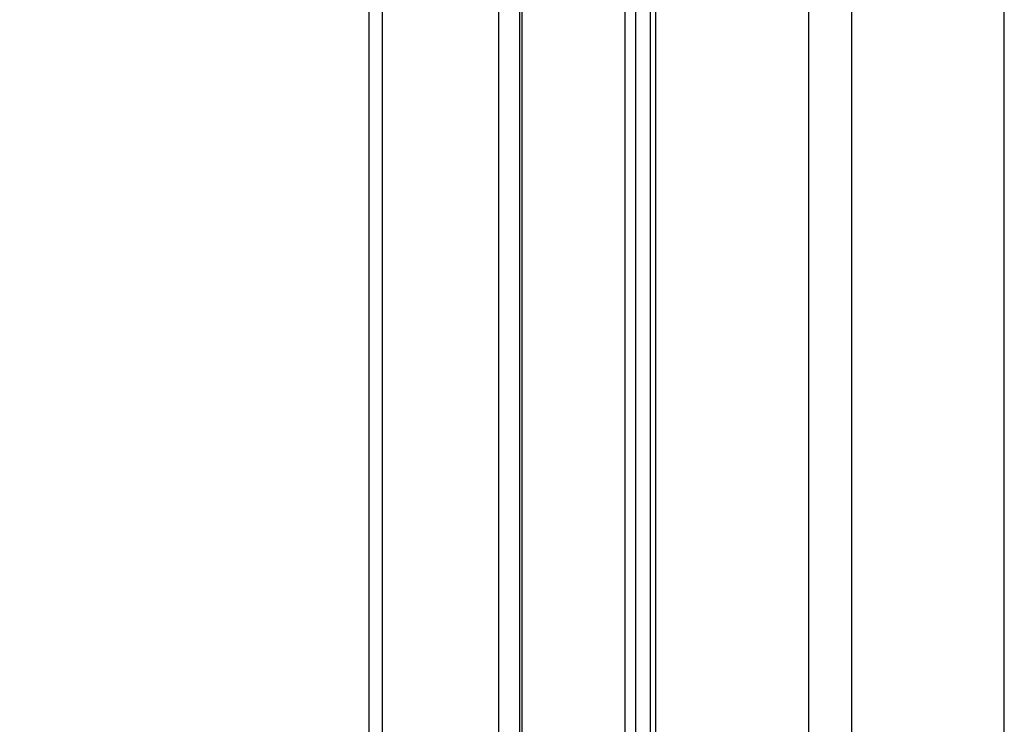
# Paper-space layout '3M DUO Wall Base Bracket' of a CAD drawing. Header units: millimetres. Extents: x 10 to 10067, y 20 to 7950.
# Tile 27 of 114: x 3497 to 3626, y 2877 to 2969. Entities that reach past the tile are written whole.
import ezdxf

# ---------------------------------------------------------------- set-up
doc = ezdxf.new("R2010")
doc.units = ezdxf.units.MM
doc.layers.add('COMPONENT_GEOMETRY', color=7, linetype='Continuous')
doc.styles.add('SLDTEXTSTYLE0', font='TXT', dxfattribs={"width": 0.75})
doc.dimstyles.new('SLDDIMSTYLE1', dxfattribs={"dimtxt": 75, "dimasz": 3.302, "dimexe": 0, "dimexo": 0.0625, "dimgap": 18.75, "dimtad": 0, "dimtih": 1, "dimtoh": 1, "dimdec": 0, "dimrnd": 1e-09, "dimzin": 12, "dimdsep": 46, "dimtxsty": 'SLDTEXTSTYLE0', "dimsah": 1, "dimcen": 0.09, "dimadec": 0, "dimazin": 3, "dimtfac": 1, "dimtdec": 0, "dimtofl": 0, "dimtmove": 0, "dimatfit": 3, "dimfxl": 1, "dimfrac": 2, "dimtolj": 1, "dimtzin": 12, "dimarcsym": 0})

# ---------------------------------------------------------------- blocks, each defined once
blk = doc.blocks.new('_D_31')
at = {"layer": 'COMPONENT_GEOMETRY', "color": 7}
for p, q in [((3546.34, 3861.9), (291.41, 3861.9)), ((294.59, 3861.9), (294.59, 2461.18)), ((294.59, 941.4), (294.59, 2342.12)), ((3494.92, 941.4), (291.41, 941.4))]:
    blk.add_line(p, q, dxfattribs=at)
for points in [[(294.59, 3861.9), (294.08, 3858.6), (295.1, 3858.6)], [(294.59, 941.4), (295.1, 944.7), (294.08, 944.7)]]:
    blk.add_solid(points, dxfattribs=at)
at = {"layer": 'COMPONENT_GEOMETRY', "color": 7, "insert": (183.76, 2438.8), "char_height": 75, "attachment_point": 1, "style": 'SLDTEXTSTYLE0'}
blk.add_mtext('2921', dxfattribs=at)

psp = doc.layouts.new('3M DUO Wall Base Bracket')

# ---------------------------------------------------------------- linework, layer by layer
at = {"color": 8, "linetype": 'Continuous', "lineweight": 25}
for p, q in [((3600.16, 977.9), (3600.16, 3851.9)), ((3605.7, 3851.9), (3605.7, 977.9)), ((3625.68, 977.9), (3625.68, 3851.9)), ((3544.42, 3086.43), (3544.42, 2834)), ((3559.66, 2835.73), (3559.66, 3086.43)), ((3562.66, 3086.43), (3562.66, 2837.33)), ((3576.14, 2835.05), (3576.14, 3086.43)), ((3577.53, 3086.43), (3577.53, 2833.59)), ((3580.11, 3086.43), (3580.11, 2829.73))]:
    psp.add_line(p, q, dxfattribs=at)
at = {"color": 7, "linetype": 'Continuous', "lineweight": 25}
for p, q in [((3542.74, 2834.1), (3542.74, 3086.43)), ((3562.37, 3086.43), (3562.37, 2837.22)), ((3579.42, 3086.43), (3579.42, 2831.01))]:
    psp.add_line(p, q, dxfattribs=at)

# ---------------------------------------------------------------- dimensions: what is measured, and where the dimension line sits
at = {"layer": 'COMPONENT_GEOMETRY', "color": 7}
dim = psp.add_linear_dim(base=(294.58866511, 941.39902888), p1=(3547.60804384, 3861.89902888), p2=(3496.18912022, 941.39902888), angle=90, dimstyle='SLDDIMSTYLE1', dxfattribs=at)
dim.commit()
dim.dimension.update_dxf_attribs({"geometry": '_D_31', "text_midpoint": (294.58866511, 2401.64902888), "dimtype": 160})

doc.saveas('drawing.dxf')
